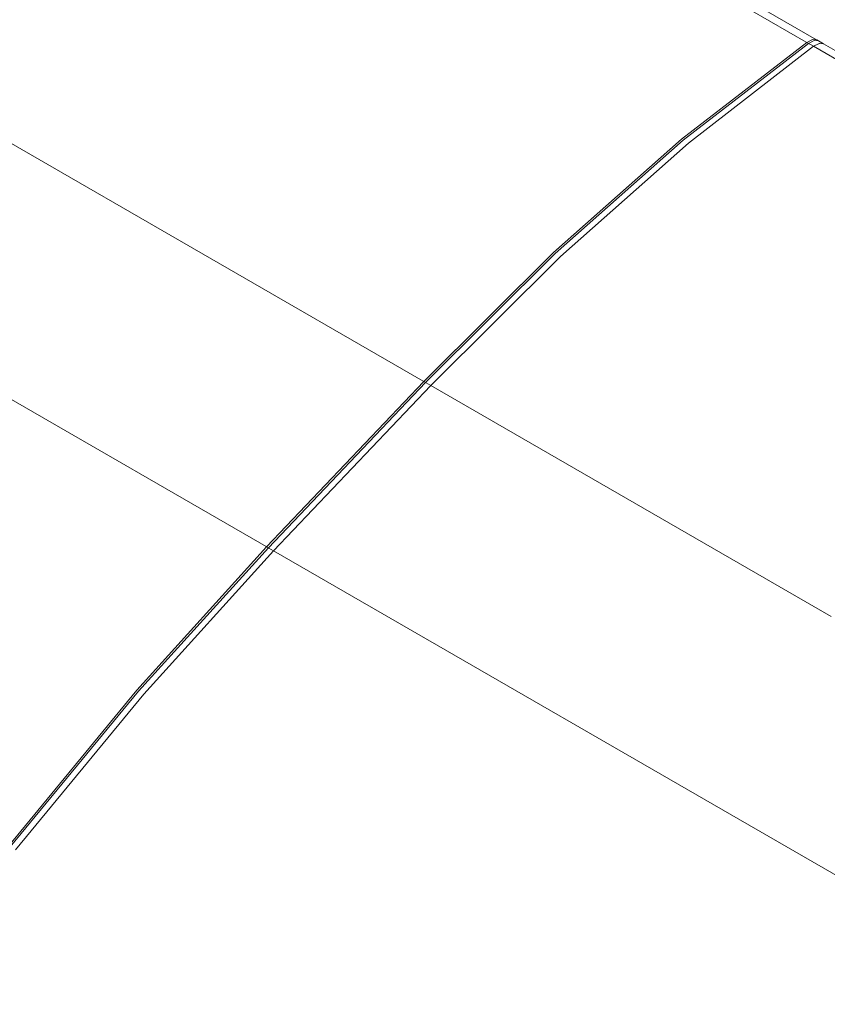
# Model space of a CAD drawing. Header units: millimetres. Extents: x 3 to 207, y 3 to 294.
# Tile 24 of 61: x 161 to 170, y 103 to 115. Entities that reach past the tile are written whole.
import ezdxf

# ---------------------------------------------------------------- set-up
doc = ezdxf.new("R2010")
doc.units = ezdxf.units.MM
doc.layers.add('1', color=7, linetype='CONTINUOUS', true_color=0xffffff)

msp = doc.modelspace()

# ---------------------------------------------------------------- linework, layer by layer
at = {"layer": '1', "color": 252, "linetype": 'Continuous', "lineweight": 13}
for p, q in [((163.039795, 118.688004), (170.242233, 114.532768)), ((158.52562, 114.686996), (165.728058, 110.531761)), ((170.302658, 114.497993), (170.222198, 114.544426)), ((170.302597, 114.497948), (173.267502, 112.787422)), ((156.670624, 112.738571), (163.873062, 108.583328)), ((165.788422, 110.496941), (165.707947, 110.543365)), ((165.788422, 110.496941), (170.510071, 107.772919)), ((163.933426, 108.548508), (163.852951, 108.594933)), ((163.933426, 108.548508), (185.762024, 95.955132))]:
    msp.add_line(p, q, dxfattribs=at)
at = {"layer": '1', "color": 252, "linetype": 'Continuous', "lineweight": 18}
for p, q in [((170.337097, 114.574791), (163.157379, 118.716911)), ((170.222198, 114.544426), (168.745895, 113.403717)), ((170.242233, 114.532768), (168.765945, 113.392067)), ((170.302597, 114.497948), (168.826309, 113.357246)), ((170.302658, 114.497993), (168.826355, 113.357292)), ((170.288834, 114.577827), (170.222198, 114.544426)), ((170.308884, 114.566154), (170.242233, 114.532768)), ((170.339783, 114.573341), (170.288834, 114.577827)), ((170.369232, 114.531342), (170.302597, 114.497948)), ((170.37117, 114.531845), (170.302658, 114.497993)), ((170.359818, 114.561676), (170.308884, 114.566154)), ((170.420242, 114.526901), (170.339783, 114.573341)), ((170.420181, 114.526855), (170.369232, 114.531342)), ((170.422775, 114.525352), (170.37117, 114.531845)), ((173.334961, 112.845253), (170.420181, 114.526855)), ((168.745895, 113.403717), (167.235779, 112.065285)), ((168.765945, 113.392067), (167.255875, 112.053658)), ((168.826309, 113.357246), (167.316238, 112.018829)), ((168.826355, 113.357292), (167.316269, 112.01886)), ((167.235779, 112.065285), (165.707947, 110.543365)), ((167.255875, 112.053658), (165.728058, 110.531761)), ((167.316269, 112.01886), (165.788422, 110.496941)), ((167.316238, 112.018829), (165.788422, 110.496941)), ((165.707947, 110.543365), (163.852951, 108.594933)), ((165.728058, 110.531761), (163.873062, 108.583328)), ((165.788422, 110.496941), (163.933426, 108.548508)), ((165.788422, 110.496941), (163.933426, 108.548508)), ((163.852951, 108.594933), (162.323624, 106.905716)), ((163.873062, 108.583328), (162.343735, 106.894112)), ((163.933426, 108.548508), (162.404099, 106.859291)), ((163.933426, 108.548508), (162.404099, 106.859291)), ((162.323624, 106.905716), (160.809067, 105.067162)), ((162.343735, 106.894112), (160.829193, 105.055557)), ((162.404099, 106.859291), (160.889557, 105.020737)), ((162.404099, 106.859291), (160.889557, 105.020737))]:
    msp.add_line(p, q, dxfattribs=at)

doc.saveas('drawing.dxf')
